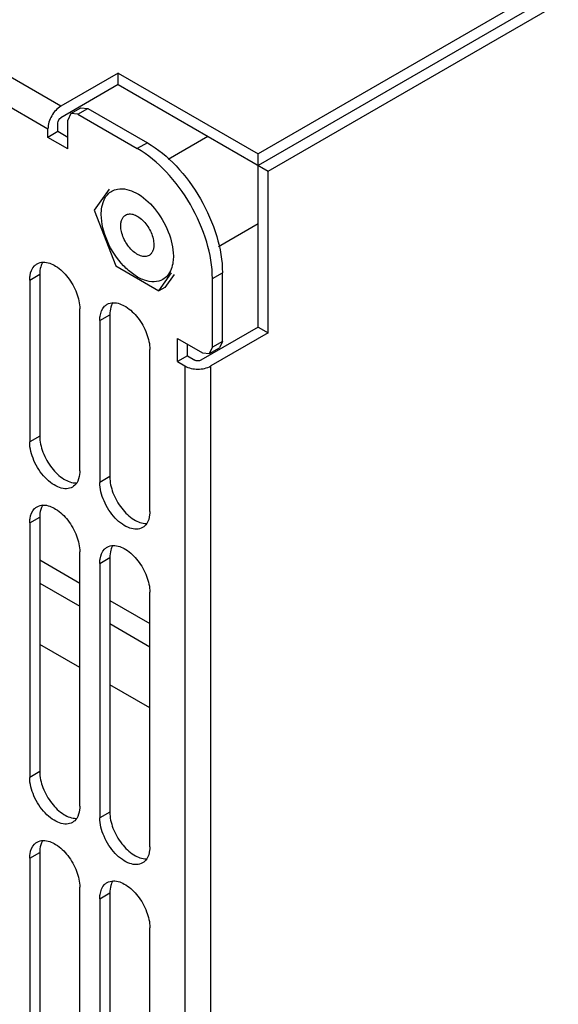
# Model space of a CAD drawing. Header units: millimetres. Extents: x 141 to 1096, y 454 to 1274.
# Tile 9 of 21: x 330 to 368, y 508 to 578. Entities that reach past the tile are written whole.
import ezdxf

# ---------------------------------------------------------------- set-up
doc = ezdxf.new("R2010")
doc.units = ezdxf.units.MM
doc.header["$LTSCALE"] = 112.320728
doc.layers.get('0').update_dxf_attribs({"linetype": 'CONTINUOUS'})

msp = doc.modelspace()

# ---------------------------------------------------------------- linework, layer by layer
at = {"color": 7, "linetype": 'CONTINUOUS'}
for p, q in [((333.339, 571.735), (287.644, 598.116)), ((286.725, 596.524), (332.42, 570.142)), ((367.053, 579.786), (347.274, 568.367)), ((367.76, 579.378), (347.274, 567.55)), ((347.981, 567.142), (368.467, 578.969)), ((337.39, 574.073), (333.339, 571.735)), ((337.39, 574.073), (347.274, 568.367)), ((337.39, 573.257), (337.39, 574.073)), ((337.39, 573.257), (333.339, 570.918)), ((337.39, 573.257), (347.981, 567.142)), ((334.041, 571.213), (334.748, 571.621)), ((334.541, 571.163), (335.248, 571.571)), ((334.748, 571.621), (335.248, 571.571)), ((335.248, 571.571), (339.44, 569.151)), ((334.041, 571.213), (333.834, 570.755)), ((333.834, 568.714), (333.834, 570.755)), ((334.541, 571.163), (334.041, 571.213)), ((334.541, 571.163), (338.733, 568.743)), ((332.42, 569.53), (332.42, 570.142)), ((333.127, 569.938), (333.127, 570.551)), ((333.127, 569.938), (332.42, 569.53)), ((333.834, 568.714), (332.42, 569.53)), ((333.834, 569.53), (333.127, 569.938)), ((340.911, 567.988), (343.714, 569.606)), ((339.44, 569.151), (338.733, 568.743)), ((347.274, 556.137), (347.274, 568.367)), ((347.981, 555.729), (347.981, 567.142)), ((336.735, 565.876), (335.683, 564.38)), ((335.683, 564.38), (337.208, 560.45)), ((344.471, 561.821), (347.274, 563.44)), ((337.208, 560.45), (340.258, 558.689)), ((331.131, 559.455), (331.839, 559.863)), ((331.839, 559.863), (331.839, 548.432)), ((340.258, 558.689), (341.157, 559.968)), ((341.326, 559.85), (340.682, 558.934)), ((344.036, 559.557), (344.743, 559.966)), ((344.743, 555.125), (344.743, 559.966)), ((331.131, 559.455), (331.131, 548.024)), ((340.682, 558.934), (340.258, 558.689)), ((344.036, 554.717), (344.036, 559.557)), ((334.667, 545.983), (334.667, 557.414)), ((336.081, 556.597), (336.788, 557.006)), ((336.788, 557.006), (336.788, 545.575)), ((336.081, 556.597), (336.081, 545.166)), ((347.274, 556.137), (343.223, 553.798)), ((347.274, 556.137), (347.981, 555.729)), ((347.981, 555.729), (343.93, 553.39)), ((341.561, 555.329), (343.329, 554.309)), ((341.561, 553.696), (341.561, 555.329)), ((342.268, 554.105), (342.268, 554.921)), ((344.743, 555.125), (344.036, 554.717)), ((344.743, 555.125), (344.536, 554.667)), ((339.617, 543.125), (339.617, 554.556)), ((342.268, 554.105), (341.561, 553.696)), ((342.268, 554.105), (342.799, 553.798)), ((343.329, 554.309), (343.829, 554.259)), ((343.829, 554.259), (344.036, 554.717)), ((343.829, 554.259), (344.536, 554.667)), ((341.561, 553.696), (342.092, 553.39)), ((342.092, 553.39), (342.092, 500.608)), ((343.93, 500.608), (343.93, 553.39)), ((331.839, 548.432), (331.131, 548.024)), ((336.788, 545.575), (336.081, 545.166)), ((331.131, 542.309), (331.839, 542.717)), ((331.131, 542.309), (331.131, 524.345)), ((331.839, 542.717), (331.839, 524.754)), ((334.667, 522.304), (334.667, 540.267)), ((331.839, 539.695), (334.667, 538.062)), ((336.081, 539.451), (336.788, 539.859)), ((336.081, 539.451), (336.081, 521.488)), ((336.788, 539.859), (336.788, 521.896)), ((331.839, 538.062), (334.667, 536.429)), ((339.617, 519.447), (339.617, 537.41)), ((336.788, 536.837), (339.617, 535.204)), ((336.788, 535.204), (339.617, 533.571)), ((334.667, 532.101), (331.839, 533.734)), ((339.617, 529.244), (336.788, 530.877)), ((331.839, 524.754), (331.131, 524.345)), ((336.788, 521.896), (336.081, 521.488)), ((331.131, 518.63), (331.839, 519.038)), ((331.131, 518.63), (331.131, 507.199)), ((331.839, 519.038), (331.839, 507.607)), ((334.667, 505.158), (334.667, 516.589)), ((336.081, 515.772), (336.788, 516.181)), ((336.788, 516.181), (336.788, 504.749)), ((336.081, 515.772), (336.081, 504.341)), ((339.617, 502.3), (339.617, 513.731))]:
    msp.add_line(p, q, dxfattribs=at)
for points, knots in [([(333.339, 571.735), (333.066, 571.577), (332.635, 571.08), (332.42, 570.457), (332.42, 570.142)], [0, 0, 0, 0, 0.499998, 1, 1, 1, 1]), ([(344.036, 559.557), (344.036, 560.427), (343.71, 562.26), (342.574, 564.837), (340.911, 567.109), (339.486, 568.308), (338.733, 568.743)], [0, 0, 0, 0, 0.237229, 0.500001, 0.762772, 1, 1, 1, 1]), ([(339.44, 569.151), (340.193, 568.716), (341.618, 567.517), (343.281, 565.245), (344.417, 562.668), (344.743, 560.835), (344.743, 559.966)], [0, 0, 0, 0, 0.237228, 0.499999, 0.762771, 1, 1, 1, 1]), ([(337.337, 565.883), (337.768, 565.961), (338.823, 565.648), (340.05, 564.513), (340.984, 562.953), (341.278, 561.733), (341.278, 561.149)], [0, 0, 0, 0, 0.196124, 0.453387, 0.738774, 1, 1, 1, 1]), ([(336.312, 564.927), (336.342, 565.015), (336.473, 565.333), (336.716, 565.611), (336.933, 565.737)], [0, 0, 0, 0, 0.271969, 1, 1, 1, 1]), ([(336.187, 564.089), (336.187, 564.164), (336.197, 564.447), (336.246, 564.73), (336.312, 564.927)], [0, 0, 0, 0, 0.266371, 1, 1, 1, 1]), ([(340.533, 559.501), (340.353, 559.398), (339.901, 559.282), (339.174, 559.427), (338.431, 559.833), (337.456, 560.697), (336.541, 562.113), (336.187, 563.446), (336.187, 564.089)], [0, 0, 0, 0, 0.087143, 0.186856, 0.304531, 0.43867, 0.73012, 1, 1, 1, 1]), ([(337.566, 563.293), (337.566, 563.376), (337.579, 563.535), (337.643, 563.754), (337.752, 563.931), (337.853, 564.017), (337.908, 564.048)], [0, 0, 0, 0, 0.289806, 0.549048, 0.78223, 1, 1, 1, 1]), ([(337.908, 564.048), (337.949, 564.072), (338.038, 564.109), (338.186, 564.131), (338.345, 564.119), (338.576, 564.057), (338.871, 563.896), (339.198, 563.607), (339.486, 563.238), (339.713, 562.819), (339.86, 562.383), (339.9, 562.087), (339.9, 561.946)], [0, 0, 0, 0, 0.042861, 0.087491, 0.135326, 0.187291, 0.304556, 0.438226, 0.582571, 0.729724, 0.871314, 1, 1, 1, 1]), ([(339.558, 561.19), (339.517, 561.167), (339.428, 561.129), (339.279, 561.108), (339.121, 561.119), (338.89, 561.181), (338.594, 561.342), (338.268, 561.631), (337.98, 562), (337.753, 562.42), (337.606, 562.855), (337.566, 563.152), (337.566, 563.293)], [0, 0, 0, 0, 0.042861, 0.087491, 0.135326, 0.187291, 0.304556, 0.438226, 0.582571, 0.729724, 0.871314, 1, 1, 1, 1]), ([(339.9, 561.946), (339.9, 561.862), (339.887, 561.703), (339.823, 561.484), (339.714, 561.307), (339.612, 561.222), (339.558, 561.19)], [0, 0, 0, 0, 0.289806, 0.549048, 0.78223, 1, 1, 1, 1]), ([(341.278, 561.149), (341.278, 561.012), (341.25, 560.529), (341.082, 560.036), (340.856, 559.771)], [0, 0, 0, 0, 0.283371, 1, 1, 1, 1]), ([(331.131, 559.455), (331.131, 559.558), (331.153, 559.914), (331.291, 560.282), (331.472, 560.463)], [0, 0, 0, 0, 0.286197, 1, 1, 1, 1]), ([(331.964, 560.547), (331.943, 560.498), (331.865, 560.278), (331.839, 560.042), (331.839, 559.863)], [0, 0, 0, 0, 0.230931, 1, 1, 1, 1]), ([(332.091, 560.716), (332.397, 560.721), (333.082, 560.446), (333.885, 559.653), (334.481, 558.603), (334.667, 557.798), (334.667, 557.414)], [0, 0, 0, 0, 0.203684, 0.462898, 0.74391, 1, 1, 1, 1]), ([(336.081, 556.597), (336.081, 556.7), (336.103, 557.057), (336.241, 557.424), (336.422, 557.606)], [0, 0, 0, 0, 0.286197, 1, 1, 1, 1]), ([(336.914, 557.689), (336.893, 557.64), (336.815, 557.42), (336.788, 557.185), (336.788, 557.006)], [0, 0, 0, 0, 0.230931, 1, 1, 1, 1]), ([(337.041, 557.859), (337.346, 557.864), (338.032, 557.589), (338.834, 556.796), (339.431, 555.745), (339.617, 554.94), (339.617, 554.556)], [0, 0, 0, 0, 0.203684, 0.462898, 0.74391, 1, 1, 1, 1]), ([(342.092, 553.39), (342.364, 553.233), (343.011, 553.108), (343.657, 553.233), (343.93, 553.39)], [0, 0, 0, 0, 0.500001, 1, 1, 1, 1]), ([(334.149, 544.838), (334.024, 544.766), (333.711, 544.686), (333.206, 544.787), (332.69, 545.069), (332.013, 545.669), (331.377, 546.652), (331.131, 547.577), (331.131, 548.024)], [0, 0, 0, 0, 0.08714, 0.186848, 0.304522, 0.438657, 0.730093, 1, 1, 1, 1]), ([(331.839, 548.432), (331.839, 548.048), (332.025, 547.241), (332.623, 546.19), (333.427, 545.397), (334.114, 545.123), (334.419, 545.13)], [0, 0, 0, 0, 0.256236, 0.53737, 0.796543, 1, 1, 1, 1]), ([(334.667, 545.983), (334.667, 545.9), (334.652, 545.605), (334.566, 545.306), (334.449, 545.127)], [0, 0, 0, 0, 0.277918, 1, 1, 1, 1]), ([(339.099, 541.981), (338.974, 541.909), (338.66, 541.828), (338.155, 541.929), (337.639, 542.211), (336.963, 542.811), (336.327, 543.794), (336.081, 544.72), (336.081, 545.166)], [0, 0, 0, 0, 0.08714, 0.186848, 0.304522, 0.438657, 0.730093, 1, 1, 1, 1]), ([(336.788, 545.575), (336.788, 545.19), (336.974, 544.384), (337.573, 543.332), (338.377, 542.539), (339.064, 542.266), (339.369, 542.272)], [0, 0, 0, 0, 0.256236, 0.53737, 0.796543, 1, 1, 1, 1]), ([(331.131, 542.309), (331.131, 542.411), (331.153, 542.768), (331.291, 543.135), (331.472, 543.317)], [0, 0, 0, 0, 0.286197, 1, 1, 1, 1]), ([(331.964, 543.401), (331.943, 543.351), (331.865, 543.132), (331.839, 542.896), (331.839, 542.717)], [0, 0, 0, 0, 0.230931, 1, 1, 1, 1]), ([(332.091, 543.57), (332.397, 543.575), (333.082, 543.3), (333.885, 542.507), (334.481, 541.456), (334.667, 540.651), (334.667, 540.267)], [0, 0, 0, 0, 0.203684, 0.462898, 0.74391, 1, 1, 1, 1]), ([(339.617, 543.125), (339.617, 543.043), (339.601, 542.748), (339.516, 542.449), (339.399, 542.27)], [0, 0, 0, 0, 0.277918, 1, 1, 1, 1]), ([(336.081, 539.451), (336.081, 539.554), (336.103, 539.91), (336.241, 540.278), (336.422, 540.459)], [0, 0, 0, 0, 0.286197, 1, 1, 1, 1]), ([(336.914, 540.543), (336.893, 540.494), (336.815, 540.274), (336.788, 540.038), (336.788, 539.859)], [0, 0, 0, 0, 0.230931, 1, 1, 1, 1]), ([(337.041, 540.712), (337.346, 540.717), (338.032, 540.442), (338.834, 539.649), (339.431, 538.599), (339.617, 537.794), (339.617, 537.41)], [0, 0, 0, 0, 0.203684, 0.462898, 0.74391, 1, 1, 1, 1]), ([(334.149, 521.16), (334.024, 521.088), (333.711, 521.007), (333.206, 521.108), (332.69, 521.39), (332.013, 521.99), (331.377, 522.973), (331.131, 523.899), (331.131, 524.345)], [0, 0, 0, 0, 0.08714, 0.186848, 0.304522, 0.438657, 0.730093, 1, 1, 1, 1]), ([(331.839, 524.754), (331.839, 524.369), (332.025, 523.563), (332.623, 522.511), (333.427, 521.718), (334.114, 521.445), (334.419, 521.451)], [0, 0, 0, 0, 0.256236, 0.53737, 0.796543, 1, 1, 1, 1]), ([(334.667, 522.304), (334.667, 522.222), (334.652, 521.927), (334.566, 521.628), (334.449, 521.449)], [0, 0, 0, 0, 0.277918, 1, 1, 1, 1]), ([(339.099, 518.302), (338.974, 518.23), (338.66, 518.149), (338.155, 518.251), (337.639, 518.532), (336.963, 519.133), (336.327, 520.115), (336.081, 521.041), (336.081, 521.488)], [0, 0, 0, 0, 0.08714, 0.186848, 0.304522, 0.438657, 0.730093, 1, 1, 1, 1]), ([(336.788, 521.896), (336.788, 521.511), (336.974, 520.705), (337.573, 519.653), (338.377, 518.861), (339.064, 518.587), (339.369, 518.594)], [0, 0, 0, 0, 0.256236, 0.53737, 0.796543, 1, 1, 1, 1]), ([(331.131, 518.63), (331.131, 518.733), (331.153, 519.089), (331.291, 519.457), (331.472, 519.638)], [0, 0, 0, 0, 0.286197, 1, 1, 1, 1]), ([(331.964, 519.722), (331.943, 519.673), (331.865, 519.453), (331.839, 519.217), (331.839, 519.038)], [0, 0, 0, 0, 0.230931, 1, 1, 1, 1]), ([(332.091, 519.891), (332.397, 519.896), (333.082, 519.621), (333.885, 518.828), (334.481, 517.778), (334.667, 516.973), (334.667, 516.589)], [0, 0, 0, 0, 0.203684, 0.462898, 0.74391, 1, 1, 1, 1]), ([(339.617, 519.447), (339.617, 519.364), (339.601, 519.069), (339.516, 518.77), (339.399, 518.591)], [0, 0, 0, 0, 0.277918, 1, 1, 1, 1]), ([(336.081, 515.772), (336.081, 515.875), (336.103, 516.232), (336.241, 516.599), (336.422, 516.781)], [0, 0, 0, 0, 0.286197, 1, 1, 1, 1]), ([(336.914, 516.864), (336.893, 516.815), (336.815, 516.595), (336.788, 516.359), (336.788, 516.181)], [0, 0, 0, 0, 0.230931, 1, 1, 1, 1]), ([(337.041, 517.034), (337.346, 517.039), (338.032, 516.763), (338.834, 515.971), (339.431, 514.92), (339.617, 514.115), (339.617, 513.731)], [0, 0, 0, 0, 0.203684, 0.462898, 0.74391, 1, 1, 1, 1])]:
    msp.add_open_spline(points, degree=3, knots=knots, dxfattribs=at)
for points in [[(333.127, 570.551), (333.127, 570.692), (333.216, 570.847), (333.339, 570.918)], [(336.933, 565.737), (337.057, 565.808), (337.196, 565.858), (337.337, 565.883)], [(331.472, 560.463), (331.525, 560.516), (331.585, 560.562), (331.649, 560.599)], [(331.649, 560.599), (331.781, 560.676), (331.939, 560.714), (332.091, 560.716)], [(332.059, 560.723), (332.022, 560.668), (331.991, 560.608), (331.964, 560.547)], [(340.856, 559.771), (340.764, 559.665), (340.654, 559.572), (340.533, 559.501)], [(336.422, 557.606), (336.475, 557.658), (336.535, 557.705), (336.599, 557.742)], [(336.599, 557.742), (336.731, 557.818), (336.889, 557.856), (337.041, 557.859)], [(337.009, 557.866), (336.972, 557.81), (336.941, 557.751), (336.914, 557.689)], [(343.223, 553.798), (343.101, 553.728), (342.921, 553.728), (342.799, 553.798)], [(334.449, 545.127), (334.373, 545.011), (334.269, 544.908), (334.149, 544.838)], [(331.472, 543.317), (331.525, 543.369), (331.585, 543.416), (331.649, 543.453)], [(331.649, 543.453), (331.781, 543.529), (331.939, 543.567), (332.091, 543.57)], [(332.059, 543.577), (332.022, 543.521), (331.991, 543.462), (331.964, 543.401)], [(339.399, 542.27), (339.323, 542.153), (339.219, 542.05), (339.099, 541.981)], [(336.422, 540.459), (336.475, 540.512), (336.535, 540.558), (336.599, 540.595)], [(336.599, 540.595), (336.731, 540.671), (336.889, 540.71), (337.041, 540.712)], [(337.009, 540.719), (336.972, 540.664), (336.941, 540.604), (336.914, 540.543)], [(334.449, 521.449), (334.373, 521.332), (334.269, 521.229), (334.149, 521.16)], [(331.472, 519.638), (331.525, 519.691), (331.585, 519.737), (331.649, 519.774)], [(331.649, 519.774), (331.781, 519.851), (331.939, 519.889), (332.091, 519.891)], [(332.059, 519.898), (332.022, 519.843), (331.991, 519.783), (331.964, 519.722)], [(339.399, 518.591), (339.323, 518.475), (339.219, 518.372), (339.099, 518.302)], [(336.422, 516.781), (336.475, 516.833), (336.535, 516.879), (336.599, 516.917)], [(336.599, 516.917), (336.731, 516.993), (336.889, 517.031), (337.041, 517.034)], [(337.009, 517.041), (336.972, 516.985), (336.941, 516.926), (336.914, 516.864)]]:
    msp.add_open_spline(points, degree=3, dxfattribs=at)

doc.saveas('drawing.dxf')
